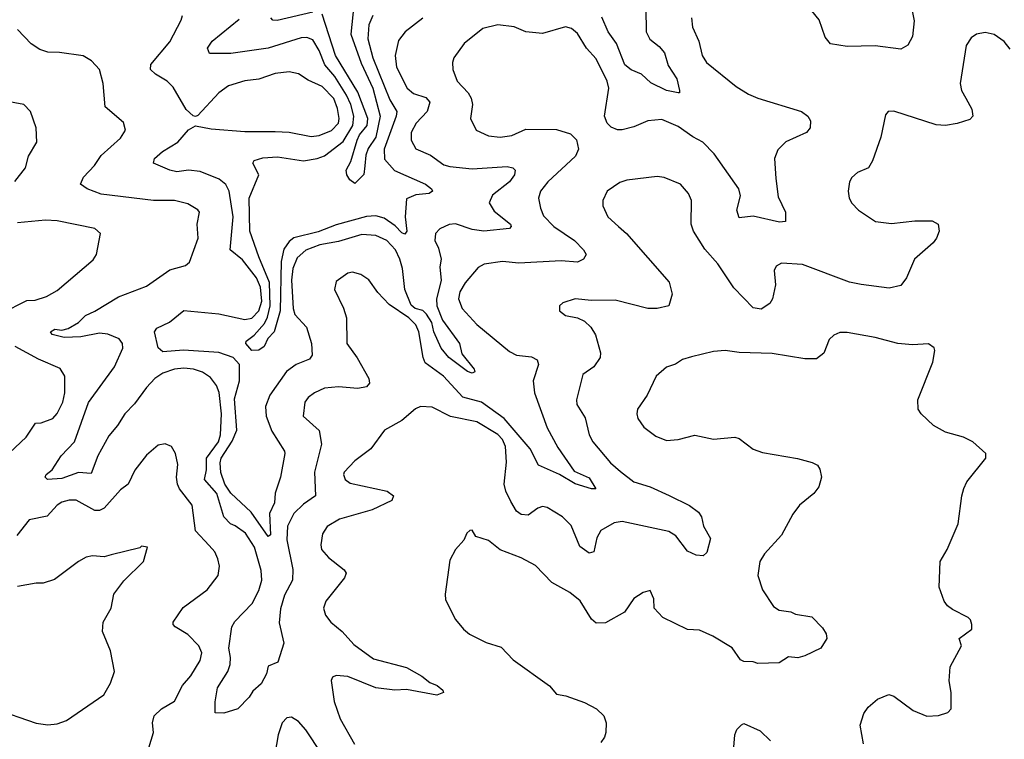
# Model space of a CAD drawing. Extents: x 1443846 to 1577407, y 839182 to 927291.
# Tile 130 of 256: x 1450835 to 1455036, y 898265 to 901337. Entities that reach past the tile are written whole.
import ezdxf

# ---------------------------------------------------------------- set-up
doc = ezdxf.new("R2010")
doc.units = 0

msp = doc.modelspace()

# ---------------------------------------------------------------- linework, layer by layer
at = {"layer": '0CON20XD'}
for points in [[(1452260.6, 901399.4), (1452247.1, 901275), (1452291.6, 901151.6), (1452341, 901045), (1452372.8, 900925), (1452355, 900835.5), (1452322.2, 900787.8), (1452311, 900759), (1452307, 900713), (1452303.1, 900676.9), (1452265, 900638), (1452243.1, 900653.1), (1452230, 900675), (1452228.1, 900695), (1452248.1, 900731.9), (1452275, 900823.3), (1452285, 900845.7), (1452317.6, 900885), (1452320.5, 900915), (1452277.4, 901027.4), (1452181.8, 901185), (1452125, 901361.2)], [(1454633, 901427), (1454651.7, 901331.7), (1454644.3, 901265), (1454625, 901228), (1454595, 901211.9), (1454485, 901226.1), (1454365, 901222.1), (1454295, 901234.4), (1454271.9, 901261.9), (1454246.6, 901336.6), (1454215.6, 901375)], [(1452555, 901343.5), (1452478.9, 901285), (1452451.4, 901248.6), (1452436.8, 901185), (1452442.6, 901135), (1452488, 901045), (1452515, 901022.7), (1452568.1, 901005), (1452584.6, 900985), (1452574, 900945), (1452527.1, 900895), (1452505.4, 900855), (1452505, 900823.3), (1452525, 900785.6), (1452588.3, 900758.2), (1452645, 900716.9), (1452670, 900710), (1452765, 900700.2), (1452915, 900710.4), (1452938.8, 900705), (1452948.8, 900695), (1452946, 900675), (1452924.5, 900645), (1452852.4, 900587.6), (1452838.5, 900555), (1452859.2, 900519.3), (1452928.9, 900465), (1452931.4, 900455), (1452925, 900446), (1452815, 900434.7), (1452765, 900441.9), (1452695, 900465.3), (1452666.7, 900463.3), (1452628, 900445), (1452608.6, 900425), (1452605.6, 900395), (1452621.8, 900361.8), (1452632.5, 900315), (1452627.7, 900282.3), (1452633.8, 900223.8), (1452613.3, 900145), (1452614.4, 900115), (1452638.9, 900055), (1452710.7, 899955), (1452721.2, 899911.2), (1452773.8, 899845), (1452776.2, 899833.8), (1452765, 899828.8), (1452745, 899835.7), (1452665.5, 899895), (1452633.3, 899935), (1452602.1, 900005), (1452594, 900044), (1452570, 900080), (1452555, 900095.2), (1452522.2, 900105), (1452505, 900119.1), (1452478.7, 900185), (1452467.8, 900275), (1452456.7, 900315), (1452438.3, 900355), (1452401.5, 900395), (1452355, 900416.3), (1452295, 900420.2), (1452195, 900391), (1452115, 900376.1), (1452055, 900353), (1452018.8, 900321.2), (1452000.2, 900275), (1451994.8, 900225), (1452001.5, 900105), (1452009.1, 900079.1), (1452057.9, 900025), (1452079.3, 899955), (1452082.5, 899905), (1452071.6, 899888.4), (1452014.5, 899865), (1451973.6, 899835), (1451902.2, 899735), (1451883.5, 899686.5), (1451886.5, 899645), (1451910, 899580), (1451964.5, 899495), (1451965.4, 899485.4), (1451947.8, 899385), (1451924.5, 899315.5), (1451921.5, 899275), (1451900.3, 899229.7), (1451905, 899138.8), (1451895, 899131.1), (1451822.4, 899235), (1451735, 899315.8), (1451710.5, 899355), (1451693.6, 899403.6), (1451690.2, 899445), (1451694.9, 899465.1), (1451741.7, 899538.3), (1451761.5, 899585), (1451751, 899719), (1451772.4, 899795), (1451772.4, 899865), (1451745, 899895.6), (1451685, 899916.2), (1451533.6, 899926.4), (1451445, 899919.6), (1451426, 899936), (1451410.4, 900005), (1451419.1, 900020.9), (1451473.8, 900046.2), (1451535, 900095.6), (1451685, 900081.4), (1451795, 900057.9), (1451825, 900062.9), (1451855.6, 900094.4), (1451868.3, 900135), (1451861.9, 900195), (1451845, 900234.8), (1451785, 900311.9), (1451732.7, 900355), (1451745.8, 900495), (1451728.4, 900605), (1451714.3, 900634.3), (1451686.1, 900656.1), (1451605, 900689.7), (1451555, 900694.1), (1451505, 900688.2), (1451474.6, 900694.6), (1451406.2, 900725), (1451410, 900745), (1451444.4, 900775), (1451510, 900815), (1451555, 900867.5), (1451585, 900884), (1451651.9, 900871.9), (1451795, 900859.4), (1451925, 900860), (1451985, 900856.8), (1452078.9, 900838.9), (1452112.6, 900842.6), (1452165, 900864.3), (1452194.7, 900895), (1452198.3, 900915), (1452191.4, 900958.6), (1452175, 901000.3), (1452125, 901051.8), (1452065, 901078.8), (1452025, 901105.5), (1451984.6, 901114.6), (1451925, 901106.9), (1451855, 901083.8), (1451795, 901075.9), (1451725, 901054.5), (1451684.7, 901025.3), (1451595, 900928.8), (1451585, 900923.3), (1451575, 900926.2), (1451545, 900954), (1451488.8, 901048.8), (1451463.5, 901075), (1451414.3, 901105), (1451393.1, 901125), (1451394.7, 901145.3), (1451475, 901243.1), (1451524.3, 901335), (1451530, 901355)], [(1452341.2, 901355), (1452324.7, 901315), (1452319.6, 901255), (1452341.5, 901175), (1452413.8, 900995), (1452443.8, 900945), (1452441.5, 900925), (1452389.5, 900785), (1452391.2, 900741.2), (1452434, 900694), (1452566.9, 900635), (1452592.5, 900615), (1452596, 900605), (1452582.5, 900595), (1452525, 900589.6), (1452485, 900572.5), (1452479.6, 900495), (1452486.9, 900435), (1452478.7, 900421.3), (1452465, 900426.6), (1452437, 900457), (1452390.4, 900490.4), (1452355, 900499.5), (1452315, 900496.8), (1452185, 900461.5), (1452108.8, 900431.2), (1452005, 900405.8), (1451985, 900389.8), (1451961.8, 900358.2), (1451950.2, 900305), (1451946.2, 900095), (1451920, 900005), (1451894, 899976), (1451878.1, 899941.9), (1451855, 899926.2), (1451825, 899924.4), (1451800, 899955), (1451800.8, 899965), (1451835, 899990.8), (1451879.5, 900040.5), (1451892.7, 900067.3), (1451902.8, 900115), (1451900.9, 900215), (1451854.4, 900325), (1451816.6, 900435), (1451814.4, 900575), (1451854.5, 900675), (1451828.8, 900725), (1451834.5, 900735.5), (1451872.4, 900747.6), (1451935, 900751.2), (1452045, 900735.2), (1452104.2, 900745), (1452135, 900756.4), (1452215, 900817.6), (1452255.7, 900885), (1452259.9, 900925), (1452247.7, 900975), (1452228.5, 901015), (1452179, 901095), (1452136, 901145), (1452111.9, 901205), (1452085, 901251.1), (1452060.5, 901260.5), (1452035, 901260), (1451895, 901215.2), (1451735, 901192.5), (1451645, 901192.9), (1451635.7, 901215), (1451655.6, 901245), (1451771.1, 901338.9)], [(1452085, 901369.6), (1451933.4, 901333.4), (1451914.6, 901334.6), (1451905.6, 901345)], [(1453644.4, 901024.4), (1453595, 901035.2), (1453527.7, 901067.7), (1453488.2, 901105), (1453443.6, 901123.6), (1453416.2, 901145), (1453381.7, 901235), (1453345.8, 901285.8), (1453318.2, 901348.2)], [(1453506, 901386), (1453508.1, 901285), (1453523.5, 901253.5), (1453563.4, 901223.4), (1453586.3, 901196.3), (1453601.4, 901141.4), (1453639.1, 901085), (1453650, 901035), (1453650, 901025), (1453644.4, 901024.4)], [(1453189.6, 901299.6), (1453163.6, 901306.4), (1453065, 901278.2), (1452995, 901285.5), (1452945, 901306.5), (1452875, 901315.5), (1452810.5, 901299.5), (1452730.8, 901235), (1452686.7, 901175), (1452681.2, 901155), (1452682.5, 901125), (1452701.4, 901075), (1452748.1, 901025), (1452761.8, 901001.8), (1452766.5, 900975), (1452758.9, 900915), (1452782.5, 900865), (1452835, 900841.9), (1452885, 900835.6), (1452935, 900842.2), (1452995, 900870), (1453125, 900868.5), (1453185, 900850.5), (1453210.6, 900825), (1453218.5, 900785), (1453206.4, 900755), (1453088.8, 900645), (1453056.4, 900605), (1453047.8, 900575), (1453057, 900533), (1453070.2, 900500.2), (1453114.4, 900455), (1453201.9, 900395), (1453240.6, 900355), (1453252, 900335), (1453241.2, 900315), (1453215, 900301.8), (1453145, 900307.5), (1452965, 900298.1), (1452895, 900305.3), (1452816, 900294), (1452790.5, 900279.5), (1452735, 900213.3), (1452712.7, 900175), (1452706.7, 900145), (1452723.1, 900105), (1452785, 900036.4), (1452925, 899921.1), (1452955, 899905.5), (1453018.2, 899898.2), (1453042.5, 899885), (1453048.1, 899865), (1453026.2, 899795), (1453031.5, 899745), (1453085, 899595.5), (1453131.3, 899511.3), (1453200, 899410), (1453265, 899381.1), (1453293.3, 899335), (1453275, 899333.8), (1453205.4, 899355.4), (1453138.8, 899395), (1453048, 899435), (1453012.9, 899505), (1452901.6, 899635), (1452805, 899704.4), (1452725.4, 899725.4), (1452642.7, 899815), (1452565, 899872.3), (1452555.8, 899895), (1452537.8, 900005), (1452524.7, 900035), (1452495.4, 900065), (1452411.4, 900121.4), (1452362.4, 900172.4), (1452325, 900227.1), (1452289.7, 900249.7), (1452255, 900260), (1452235, 900255.8), (1452185, 900220), (1452177.5, 900185), (1452216.2, 900106.2), (1452229.5, 900065), (1452230, 899955), (1452275, 899894.3), (1452324.5, 899805), (1452326.7, 899785), (1452315, 899770), (1452277.4, 899762.6), (1452195, 899770), (1452135, 899764.6), (1452092.5, 899745), (1452065.5, 899724.5), (1452051.9, 899705), (1452043.8, 899645), (1452112.9, 899582.9), (1452122.2, 899525), (1452092.4, 899405), (1452096.9, 899305), (1452045, 899268.4), (1452005, 899228.5), (1451976.7, 899175), (1451975, 899116.7), (1452000.2, 898990.2), (1451999.3, 898945), (1451965, 898880), (1451947.9, 898822.1), (1451942.4, 898762.4), (1451962, 898675), (1451936.7, 898595), (1451895, 898577.5), (1451888, 898545), (1451865, 898502), (1451829.5, 898470.5), (1451814, 898445), (1451765, 898396), (1451705, 898376.2), (1451668.3, 898378.3), (1451668.9, 898425), (1451679.2, 898485), (1451722.5, 898555), (1451732.2, 898585), (1451734.1, 898615), (1451727.1, 898655), (1451739.5, 898745), (1451752.5, 898767.5), (1451825.9, 898845), (1451855, 898900), (1451867.5, 898945), (1451865.7, 898985.7), (1451836, 899085), (1451797.9, 899145), (1451753.6, 899176.4), (1451733.6, 899185), (1451705, 899214.4), (1451676.5, 899315), (1451623.3, 899375), (1451631.9, 899415), (1451632.4, 899465), (1451682.4, 899535), (1451691.8, 899565), (1451695.7, 899655), (1451685.7, 899745.7), (1451674.5, 899775), (1451649.5, 899809.5), (1451615, 899832.1), (1451576.2, 899845), (1451535, 899849.7), (1451495.3, 899844.7), (1451445, 899828.8), (1451410.9, 899805), (1451375, 899767.5), (1451325, 899697.8), (1451282.9, 899655), (1451252, 899605), (1451215, 899561.2), (1451167.6, 899475), (1451140, 899400), (1451085, 899404.2), (1451015, 899379.1), (1450953.8, 899373.8), (1450943.6, 899383.6), (1450948.1, 899395), (1450973.8, 899416.2), (1451011.1, 899475), (1451068.2, 899535), (1451127.5, 899702.5), (1451239.2, 899855), (1451274.6, 899935), (1451272.9, 899955), (1451258.9, 899975), (1451211.2, 899995), (1451175, 899999.6), (1451095, 899983), (1451025, 899980.7), (1450973.3, 899993.3), (1450965.6, 900005), (1450985, 900015.7), (1451015, 900012.5), (1451041.2, 900018.8), (1451085.6, 900045), (1451115.6, 900075), (1451155, 900092.3), (1451256.2, 900153.8), (1451375, 900199.4), (1451475, 900270), (1451542.7, 900287.3), (1451558.6, 900301.4), (1451595.6, 900405), (1451591.5, 900465), (1451602, 900515), (1451595, 900525.8), (1451551.5, 900551.5), (1451495, 900564.7), (1451405, 900566), (1451182.6, 900592.6), (1451122.5, 900615), (1451094, 900635), (1451107.5, 900665), (1451153.1, 900715), (1451181.9, 900758.1), (1451265, 900831.2), (1451286.2, 900865), (1451277.7, 900897.7), (1451198.8, 900965), (1451191.1, 901065), (1451175.8, 901125), (1451141.3, 901161.3), (1451105, 901182.9), (1451005, 901197.3), (1450955, 901198.2), (1450919.8, 901209.8), (1450883.5, 901233.5), (1450825.8, 901295.8)], [(1453701.4, 901345), (1453705.6, 901305.6), (1453732.2, 901245), (1453746.7, 901185), (1453765.6, 901155), (1453892.4, 901052.4), (1453945, 901019.4), (1453985, 901001.9), (1454171.2, 900945), (1454197.5, 900925), (1454209.2, 900905), (1454207.5, 900875), (1454192, 900855), (1454104, 900816), (1454069.1, 900780.9), (1454055.5, 900745), (1454060.9, 900659.1), (1454070.9, 900580.9), (1454102, 900515), (1454102.5, 900475), (1454076.9, 900473.1), (1453965, 900499.1), (1453905, 900491.2), (1453894.4, 900524.4), (1453911.2, 900585), (1453903.8, 900615), (1453797.9, 900765), (1453749.5, 900815), (1453706.7, 900836.7), (1453645, 900881.5), (1453575, 900910.4), (1453515, 900905.5), (1453455, 900879.5), (1453405, 900866.9), (1453385, 900866.9), (1453358.3, 900878.3), (1453341.4, 900895), (1453330.6, 900925), (1453348.2, 901045), (1453342.1, 901075), (1453295, 901170), (1453253.6, 901215), (1453215, 901278.6), (1453189.6, 901299.6)], [(1455061.3, 901211.3), (1455035, 901244.2), (1454993.6, 901273.6), (1454955, 901282.5), (1454917.5, 901275), (1454895, 901260), (1454873.4, 901226.6), (1454848, 901065), (1454854.2, 901035), (1454872.5, 901002.5), (1454897.5, 900955), (1454902, 900925), (1454889.1, 900910.9), (1454835, 900894.5), (1454785, 900885.4), (1454745, 900887.9), (1454565, 900946.7), (1454540, 900945), (1454529.3, 900930.7), (1454510, 900835), (1454474, 900735), (1454456.2, 900705), (1454410, 900685), (1454385.8, 900664.2), (1454376.2, 900645), (1454370, 900605), (1454374.2, 900575), (1454385, 900554), (1454413.8, 900523.8), (1454486.2, 900476.2), (1454555, 900466.5), (1454655, 900478.5), (1454728.1, 900478.1), (1454753.3, 900465), (1454758, 900435), (1454747.5, 900405), (1454732.5, 900385), (1454653.5, 900315), (1454618.9, 900235), (1454595, 900201.9), (1454545, 900190.4), (1454425, 900207.2), (1454375, 900216.2), (1454175, 900291.5), (1454085, 900297.5), (1454063.3, 900285), (1454053.9, 900266.1), (1454059.2, 900205), (1454047.1, 900145), (1454036, 900125), (1453999.1, 900100.9), (1453965, 900106.9), (1453881.9, 900191.9), (1453813.1, 900295), (1453758.1, 900358.1), (1453710, 900435), (1453699.5, 900465), (1453701.4, 900565), (1453689.2, 900595), (1453655, 900635.7), (1453584.2, 900664.2), (1453555, 900667.5), (1453425, 900652.5), (1453395, 900642), (1453341.2, 900605), (1453322.5, 900565), (1453323, 900543), (1453345, 900496.2), (1453390, 900455), (1453424.6, 900424.6), (1453606.2, 900216.2), (1453618.5, 900165), (1453605, 900116), (1453555, 900104.5), (1453515, 900103.8), (1453375, 900140), (1453275, 900138.6), (1453205, 900145.8), (1453151.7, 900128.3), (1453137.5, 900115), (1453137.5, 900095), (1453164.2, 900074.2), (1453215, 900064.2), (1453245, 900050.8), (1453272.5, 900025), (1453292, 899992), (1453312.5, 899915), (1453311.1, 899895), (1453284.2, 899855), (1453237.8, 899822.2), (1453211.1, 899715), (1453211.9, 899695), (1453247.7, 899637.7), (1453264.6, 899565), (1453280.5, 899535), (1453355.5, 899445), (1453398.3, 899408.3), (1453455.7, 899365), (1453525, 899343.1), (1453606.3, 899306.3), (1453692.8, 899262.8), (1453731.2, 899235), (1453743.8, 899215), (1453752, 899175), (1453782.8, 899122.8), (1453766.8, 899063.2), (1453751.8, 899048.2), (1453720.9, 899050.9), (1453685, 899068.3), (1453635, 899133.2), (1453605, 899152.3), (1453405.2, 899195.2), (1453371, 899189), (1453315, 899156.7), (1453297.1, 899125), (1453284.5, 899065.5), (1453265, 899059.5), (1453225, 899088.1), (1453188.1, 899178.1), (1453150.6, 899215), (1453085, 899255.5), (1453065, 899259.5), (1453045, 899252.2), (1453005, 899222.2), (1452975, 899224.4), (1452955, 899238.6), (1452931, 899281), (1452909.2, 899325), (1452902.6, 899355), (1452912.1, 899447.9), (1452907.5, 899515), (1452895, 899544.6), (1452875, 899566.9), (1452785, 899620.7), (1452673.5, 899643.5), (1452595, 899683.6), (1452544.3, 899685.7), (1452523.6, 899676.4), (1452465, 899625.6), (1452390.8, 899585), (1452333.3, 899505), (1452265, 899454.6), (1452219.5, 899405), (1452216.7, 899395), (1452223.1, 899375), (1452245, 899358.2), (1452402.5, 899325), (1452430, 899305), (1452422.5, 899285), (1452338, 899245), (1452200, 899205), (1452146.1, 899173.9), (1452127.2, 899142.8), (1452119.5, 899095), (1452122.9, 899075), (1452151.9, 899041.9), (1452218.9, 898988.9), (1452227.5, 898975), (1452220.8, 898955), (1452140.8, 898855), (1452131.4, 898825), (1452140, 898795), (1452162.9, 898765), (1452210, 898725), (1452260.4, 898670.4), (1452345, 898609.4), (1452485, 898571.4), (1452551.2, 898535), (1452585, 898507.5), (1452615.5, 898495.5), (1452640, 898475), (1452642.5, 898465), (1452615, 898453.1), (1452485, 898477.8), (1452435, 898475.4), (1452355, 898485.4), (1452235, 898532.9), (1452185, 898537.8), (1452169.1, 898530.9), (1452163.2, 898516.8), (1452176.6, 898426.6), (1452202.8, 898352.8), (1452263.1, 898245)], [(1450813.6, 900646.4), (1450860, 900705), (1450872, 900755), (1450908, 900815), (1450904.3, 900875), (1450880, 900945), (1450852.5, 900975), (1450775, 900988.8)], [(1450758.6, 900085), (1450865, 900137.9), (1450900.4, 900139.6), (1450948.8, 900155), (1450995, 900181.4), (1451148, 900312), (1451162, 900335), (1451178.8, 900425), (1451155.5, 900445.5), (1450995, 900478.5), (1450945, 900481.5), (1450825, 900470)], [(1454435.8, 898245.8), (1454421.2, 898325), (1454436.7, 898375), (1454455, 898402.5), (1454495, 898436.7), (1454543.6, 898456.4), (1454565, 898450), (1454647.7, 898387.7), (1454705, 898363.8), (1454755, 898366.7), (1454795, 898380), (1454810, 898395), (1454808.8, 898465), (1454800.8, 898515), (1454805.7, 898575), (1454853.8, 898665), (1454843.8, 898695), (1454897.5, 898735), (1454897.5, 898755), (1454892.5, 898775), (1454882.5, 898785), (1454815, 898818.8), (1454793.8, 898835), (1454780, 898855), (1454758, 898915), (1454762.9, 899025), (1454792.5, 899075), (1454840, 899185), (1454854.3, 899305), (1454863.4, 899336.6), (1454876, 899365), (1454957.5, 899465), (1454957.5, 899485), (1454902.5, 899535), (1454862.5, 899555), (1454785, 899575.8), (1454734.5, 899604.5), (1454680.8, 899655), (1454668, 899675), (1454667.5, 899715), (1454731.2, 899875), (1454740, 899925), (1454737, 899937), (1454713, 899953), (1454645, 899948.8), (1454582.5, 899955), (1454485, 899980), (1454365, 900002), (1454335, 900001.2), (1454309.3, 899990.7), (1454288.3, 899971.7), (1454266.1, 899913.9), (1454235, 899890), (1454185, 899888.9), (1454045, 899912.9), (1453905, 899916.9), (1453845, 899925.7), (1453795, 899920.8), (1453702, 899898), (1453663.4, 899886.6), (1453633, 899867), (1453595, 899854), (1453550, 899815), (1453512, 899735), (1453470.8, 899675), (1453467.5, 899655), (1453472.5, 899635), (1453497.3, 899597.3), (1453549.7, 899559.7), (1453595, 899541.4), (1453645, 899544.4), (1453715, 899564.2), (1453795.8, 899545.8), (1453885.7, 899555.7), (1453905, 899550), (1453964.4, 899504.4), (1454005, 899490), (1454154.4, 899464.4), (1454216.8, 899446.8), (1454238.8, 899435), (1454248.7, 899418.7), (1454256, 899385), (1454245, 899343.3), (1454223.8, 899315), (1454162.5, 899265), (1454133.4, 899226.6), (1454085, 899136.2), (1454012.4, 899057.6), (1453992.9, 899025), (1453984.2, 898965), (1454005, 898903.3), (1454051.7, 898831.7), (1454075.9, 898815.9), (1454125, 898810), (1454145, 898800), (1454215, 898787.5), (1454260.7, 898740.7), (1454276.7, 898715), (1454278.8, 898695), (1454253.3, 898655), (1454185, 898621.8), (1454155, 898613.1), (1454115, 898616.9), (1454075, 898591.5), (1453985, 898588.8), (1453965, 898596.7), (1453925, 898597.5), (1453910, 898605), (1453875.6, 898655.6), (1453792.5, 898705), (1453735, 898730.8), (1453685, 898734.3), (1453578.8, 898785), (1453542, 898825), (1453540, 898865), (1453525, 898900), (1453495, 898892.5), (1453455, 898866.7), (1453415, 898808), (1453335, 898761.9), (1453295, 898761.4), (1453275, 898778), (1453226.9, 898856.9), (1453182.6, 898892.6), (1453105, 898934.2), (1453035, 899007.5), (1452975, 899040.6), (1452885, 899074), (1452835, 899114), (1452781.7, 899131.7), (1452765, 899157.5), (1452755, 899156.7), (1452742.5, 899145), (1452730, 899115), (1452693.9, 899076.1), (1452670.5, 899029.5), (1452650, 898885), (1452651.2, 898861.2), (1452695, 898776.7), (1452728.8, 898735), (1452754.5, 898714.5)], [(1450791.4, 899488.6), (1450861.9, 899555), (1450902.5, 899615), (1450926.1, 899616.1), (1450975.7, 899635), (1450995, 899655.8), (1451019.2, 899705), (1451027.5, 899745), (1451027.5, 899815), (1451007.9, 899847.9), (1450915, 899888.2), (1450815, 899942.7)], [(1451385, 898228.6), (1451406.2, 898295), (1451401.5, 898335), (1451407.8, 898365), (1451439.2, 898395), (1451495, 898427.5), (1451529.4, 898495), (1451565, 898535.8), (1451605, 898602), (1451611.9, 898635), (1451598.6, 898665), (1451552, 898712), (1451498, 898745), (1451488.8, 898755), (1451488.8, 898765), (1451531.9, 898828.1), (1451635, 898903.3), (1451681.4, 898965), (1451686.7, 899005), (1451680.5, 899035), (1451666.7, 899065), (1451643.2, 899093.2), (1451584.5, 899155), (1451570.4, 899265), (1451516.2, 899335), (1451507.8, 899355), (1451503.3, 899385), (1451508.9, 899438.9), (1451500, 899485), (1451482.5, 899515), (1451455, 899526.7), (1451425, 899521.2), (1451375, 899477.5), (1451326.1, 899413.9), (1451298.1, 899355), (1451265, 899330.6), (1451195, 899252.1), (1451175, 899242.3), (1451155, 899242.1), (1451075, 899286.8), (1451045, 899286), (1451015, 899276.9), (1450994.8, 899265.2), (1450952.2, 899217.7), (1450875, 899201.5), (1450821.8, 899135)], [(1450722.7, 898397.3), (1450905, 898334.4), (1450955, 898326.9), (1450995, 898331.1), (1451033.8, 898345), (1451193.8, 898455), (1451222, 898505), (1451238.8, 898555), (1451222.3, 898642.3), (1451188.6, 898725), (1451191.4, 898765), (1451224.3, 898825), (1451235.7, 898885), (1451278.8, 898941.2), (1451362.5, 899025), (1451380, 899085), (1451355, 899090), (1451347, 899083), (1451225, 899052.5), (1451195, 899044.3), (1451145, 899048.6), (1451117.9, 899042.1), (1451086.2, 899025), (1450982.6, 898947.4), (1450935, 898931.4), (1450905, 898931.9), (1450825, 898917.8)], [(1452754.5, 898714.5), (1452825, 898678.6), (1452888.7, 898658.7), (1452940.8, 898605), (1453095, 898493.3), (1453125, 898457.5), (1453165, 898450.6), (1453245, 898422.9), (1453296.2, 898395), (1453327.5, 898365), (1453337.5, 898335), (1453335.8, 898295), (1453330.8, 898275), (1453315, 898252)], [(1452122.9, 898205), (1452055.6, 898305.6), (1452025, 898340.6), (1451995, 898360), (1451975, 898357.5), (1451955, 898336.2), (1451937.3, 898285), (1451885, 897978.8)], [(1453880.8, 898215), (1453886.2, 898285), (1453895, 898307.5), (1453915, 898327.5), (1453925, 898332.5), (1453995, 898301.2), (1454038.7, 898258.7)]]:
    msp.add_lwpolyline(points, dxfattribs=at)

doc.saveas('drawing.dxf')
